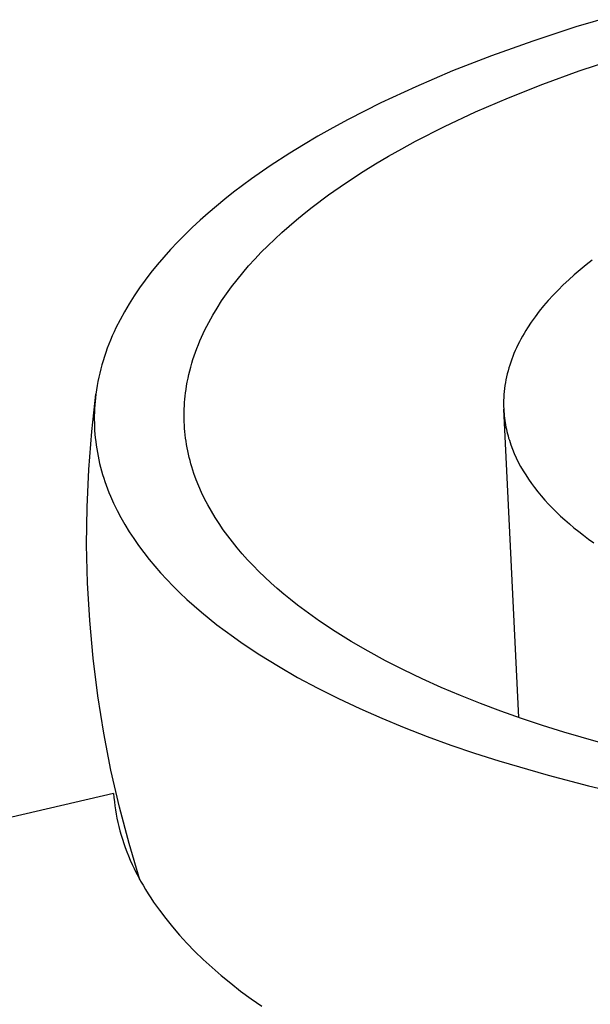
# Model space of a CAD drawing. Header units: millimetres. Extents: x 6056 to 8553, y 3739 to 5380.
# Tile 35 of 42: x 7960 to 7972, y 5083 to 5104. Entities that reach past the tile are written whole.
import ezdxf

# ---------------------------------------------------------------- set-up
doc = ezdxf.new("R2010")
doc.units = ezdxf.units.MM
doc.layers.add('Make2D$Visible$Curvas', color=7, linetype='Continuous')

msp = doc.modelspace()

# ---------------------------------------------------------------- linework, layer by layer
at = {"layer": 'Make2D$Visible$Curvas', "color": 7, "lineweight": -3, "true_color": 0xededed}
for p, q in [((7972.244, 5103.683), (7971.326, 5103.41)), ((7971.326, 5103.41), (7970.446, 5103.122)), ((7970.446, 5103.122), (7969.606, 5102.821)), ((7969.606, 5102.821), (7968.808, 5102.509)), ((7971.4, 5102.512), (7972.179, 5102.771)), ((7968.808, 5102.509), (7968.052, 5102.186)), ((7970.656, 5102.241), (7971.4, 5102.512)), ((7969.948, 5101.96), (7970.656, 5102.241)), ((7968.052, 5102.186), (7967.341, 5101.855)), ((7967.341, 5101.855), (7966.674, 5101.518)), ((7969.277, 5101.67), (7969.948, 5101.96)), ((7968.644, 5101.373), (7969.277, 5101.67)), ((7966.674, 5101.518), (7966.358, 5101.346)), ((7966.358, 5101.346), (7966.052, 5101.174)), ((7968.05, 5101.07), (7968.644, 5101.373)), ((7966.052, 5101.174), (7965.758, 5101)), ((7967.768, 5100.916), (7968.05, 5101.07)), ((7965.475, 5100.826), (7965.077, 5100.567)), ((7965.758, 5101), (7965.475, 5100.826)), ((7967.495, 5100.762), (7967.768, 5100.916)), ((7967.231, 5100.606), (7967.495, 5100.762)), ((7965.077, 5100.567), (7964.693, 5100.3)), ((7966.616, 5100.214), (7966.978, 5100.449)), ((7966.978, 5100.449), (7967.231, 5100.606)), ((7964.693, 5100.3), (7964.325, 5100.025)), ((7964.325, 5100.025), (7964.147, 5099.885)), ((7966.268, 5099.971), (7966.616, 5100.214)), ((7964.147, 5099.885), (7963.974, 5099.743)), ((7965.933, 5099.721), (7966.268, 5099.971)), ((7963.974, 5099.743), (7963.805, 5099.599)), ((7965.772, 5099.594), (7965.933, 5099.721)), ((7963.641, 5099.453), (7963.482, 5099.306)), ((7963.805, 5099.599), (7963.641, 5099.453)), ((7965.461, 5099.334), (7965.614, 5099.465)), ((7965.614, 5099.465), (7965.772, 5099.594)), ((7963.482, 5099.306), (7963.327, 5099.157)), ((7965.312, 5099.202), (7965.461, 5099.334)), ((7963.327, 5099.157), (7963.178, 5099.006)), ((7965.026, 5098.933), (7965.167, 5099.068)), ((7965.167, 5099.068), (7965.312, 5099.202)), ((7963.034, 5098.853), (7962.896, 5098.699)), ((7963.178, 5099.006), (7963.034, 5098.853)), ((7964.891, 5098.797), (7965.026, 5098.933)), ((7962.896, 5098.699), (7962.763, 5098.543)), ((7964.634, 5098.519), (7964.76, 5098.658)), ((7964.76, 5098.658), (7964.891, 5098.797)), ((7971.663, 5098.637), (7971.538, 5098.538)), ((7962.763, 5098.543), (7962.636, 5098.386)), ((7964.513, 5098.378), (7964.634, 5098.519)), ((7971.416, 5098.438), (7971.297, 5098.337)), ((7971.538, 5098.538), (7971.416, 5098.438)), ((7962.515, 5098.228), (7962.4, 5098.068)), ((7962.636, 5098.386), (7962.515, 5098.228)), ((7964.287, 5098.092), (7964.397, 5098.236)), ((7964.397, 5098.236), (7964.513, 5098.378)), ((7971.183, 5098.234), (7971.072, 5098.129)), ((7971.297, 5098.337), (7971.183, 5098.234)), ((7962.4, 5098.068), (7962.292, 5097.907)), ((7964.182, 5097.948), (7964.287, 5098.092)), ((7970.965, 5098.024), (7970.862, 5097.917)), ((7971.072, 5098.129), (7970.965, 5098.024)), ((7962.292, 5097.907), (7962.189, 5097.744)), ((7963.988, 5097.655), (7964.082, 5097.802)), ((7964.082, 5097.802), (7964.182, 5097.948)), ((7970.764, 5097.809), (7970.669, 5097.699)), ((7970.862, 5097.917), (7970.764, 5097.809)), ((7962.189, 5097.744), (7962.093, 5097.581)), ((7963.9, 5097.507), (7963.988, 5097.655)), ((7970.669, 5097.699), (7970.58, 5097.589)), ((7962.003, 5097.416), (7961.92, 5097.25)), ((7962.093, 5097.581), (7962.003, 5097.416)), ((7963.817, 5097.358), (7963.9, 5097.507)), ((7970.495, 5097.477), (7970.414, 5097.364)), ((7970.58, 5097.589), (7970.495, 5097.477)), ((7961.92, 5097.25), (7961.881, 5097.167)), ((7963.705, 5097.133), (7963.741, 5097.209)), ((7963.741, 5097.209), (7963.817, 5097.358)), ((7970.339, 5097.25), (7970.303, 5097.193)), ((7970.414, 5097.364), (7970.339, 5097.25)), ((7961.809, 5097), (7961.775, 5096.916)), ((7961.844, 5097.084), (7961.809, 5097)), ((7961.881, 5097.167), (7961.844, 5097.084)), ((7963.637, 5096.982), (7963.67, 5097.058)), ((7963.67, 5097.058), (7963.705, 5097.133)), ((7970.204, 5097.019), (7970.173, 5096.961)), ((7970.235, 5097.077), (7970.204, 5097.019)), ((7970.269, 5097.135), (7970.235, 5097.077)), ((7970.303, 5097.193), (7970.269, 5097.135)), ((7961.743, 5096.832), (7961.713, 5096.748)), ((7961.775, 5096.916), (7961.743, 5096.832)), ((7963.548, 5096.755), (7963.576, 5096.831)), ((7963.576, 5096.831), (7963.606, 5096.907)), ((7963.606, 5096.907), (7963.637, 5096.982)), ((7970.115, 5096.844), (7970.089, 5096.785)), ((7970.143, 5096.903), (7970.115, 5096.844)), ((7970.173, 5096.961), (7970.143, 5096.903)), ((7961.684, 5096.663), (7961.658, 5096.578)), ((7961.713, 5096.748), (7961.684, 5096.663)), ((7963.472, 5096.525), (7963.496, 5096.602)), ((7963.496, 5096.602), (7963.521, 5096.678)), ((7963.521, 5096.678), (7963.548, 5096.755)), ((7970.017, 5096.608), (7969.996, 5096.549)), ((7970.039, 5096.667), (7970.017, 5096.608)), ((7970.063, 5096.726), (7970.039, 5096.667)), ((7970.089, 5096.785), (7970.063, 5096.726)), ((7961.61, 5096.409), (7961.588, 5096.323)), ((7961.633, 5096.494), (7961.61, 5096.409)), ((7961.658, 5096.578), (7961.633, 5096.494)), ((7963.43, 5096.372), (7963.45, 5096.449)), ((7963.45, 5096.449), (7963.472, 5096.525)), ((7969.957, 5096.429), (7969.941, 5096.369)), ((7969.976, 5096.489), (7969.957, 5096.429)), ((7969.996, 5096.549), (7969.976, 5096.489)), ((7961.569, 5096.238), (7961.551, 5096.153)), ((7961.588, 5096.323), (7961.569, 5096.238)), ((7963.379, 5096.14), (7963.394, 5096.218)), ((7963.394, 5096.218), (7963.411, 5096.295)), ((7963.411, 5096.295), (7963.43, 5096.372)), ((7969.898, 5096.189), (7969.887, 5096.129)), ((7969.911, 5096.249), (7969.898, 5096.189)), ((7969.925, 5096.309), (7969.911, 5096.249)), ((7969.941, 5096.369), (7969.925, 5096.309)), ((7961.535, 5096.067), (7961.522, 5095.982)), ((7961.551, 5096.153), (7961.535, 5096.067)), ((7963.353, 5095.986), (7963.365, 5096.063)), ((7963.365, 5096.063), (7963.379, 5096.14)), ((7969.869, 5096.008), (7969.862, 5095.947)), ((7969.877, 5096.068), (7969.869, 5096.008)), ((7969.887, 5096.129), (7969.877, 5096.068)), ((7961.423, 5095.126), (7961.509, 5095.896)), ((7961.501, 5095.821), (7961.493, 5095.746)), ((7961.509, 5095.896), (7961.501, 5095.821)), ((7961.522, 5095.982), (7961.509, 5095.896)), ((7963.324, 5095.722), (7963.33, 5095.788)), ((7963.33, 5095.788), (7963.336, 5095.854)), ((7963.336, 5095.854), (7963.344, 5095.92)), ((7963.344, 5095.92), (7963.353, 5095.986)), ((7969.853, 5095.826), (7969.851, 5095.765)), ((7969.857, 5095.887), (7969.853, 5095.826)), ((7969.862, 5095.947), (7969.857, 5095.887)), ((7961.482, 5095.597), (7961.479, 5095.522)), ((7961.487, 5095.672), (7961.482, 5095.597)), ((7961.493, 5095.746), (7961.487, 5095.672)), ((7963.315, 5095.524), (7963.317, 5095.59)), ((7963.317, 5095.59), (7963.32, 5095.656)), ((7963.32, 5095.656), (7963.324, 5095.722)), ((7969.851, 5095.765), (7969.85, 5095.704)), ((7969.85, 5095.704), (7969.851, 5095.644)), ((7969.851, 5095.644), (7969.853, 5095.583)), ((7961.479, 5095.522), (7961.477, 5095.447)), ((7961.477, 5095.447), (7961.477, 5095.372)), ((7963.315, 5095.457), (7963.315, 5095.524)), ((7963.315, 5095.391), (7963.315, 5095.457)), ((7963.317, 5095.325), (7963.315, 5095.391)), ((7970.163, 5089.273), (7969.853, 5095.583)), ((7969.853, 5095.583), (7969.856, 5095.538)), ((7969.856, 5095.538), (7969.859, 5095.492)), ((7969.859, 5095.492), (7969.864, 5095.447)), ((7969.864, 5095.447), (7969.869, 5095.401)), ((7969.869, 5095.401), (7969.875, 5095.356)), ((7961.477, 5095.372), (7961.478, 5095.297)), ((7961.478, 5095.297), (7961.48, 5095.222)), ((7961.48, 5095.222), (7961.484, 5095.147)), ((7963.32, 5095.259), (7963.317, 5095.325)), ((7963.325, 5095.193), (7963.32, 5095.259)), ((7963.33, 5095.127), (7963.325, 5095.193)), ((7969.875, 5095.356), (7969.882, 5095.311)), ((7969.882, 5095.311), (7969.889, 5095.265)), ((7969.889, 5095.265), (7969.898, 5095.22)), ((7969.898, 5095.22), (7969.908, 5095.175)), ((7961.363, 5094.354), (7961.423, 5095.126)), ((7961.484, 5095.147), (7961.49, 5095.072)), ((7961.49, 5095.072), (7961.497, 5094.997)), ((7961.497, 5094.997), (7961.505, 5094.922)), ((7963.337, 5095.061), (7963.33, 5095.127)), ((7963.345, 5094.995), (7963.337, 5095.061)), ((7963.355, 5094.929), (7963.345, 5094.995)), ((7969.908, 5095.175), (7969.918, 5095.129)), ((7969.918, 5095.129), (7969.929, 5095.084)), ((7969.929, 5095.084), (7969.941, 5095.039)), ((7969.941, 5095.039), (7969.954, 5094.994)), ((7969.954, 5094.994), (7969.968, 5094.949)), ((7961.505, 5094.922), (7961.515, 5094.847)), ((7961.515, 5094.847), (7961.526, 5094.772)), ((7963.365, 5094.863), (7963.355, 5094.929)), ((7963.377, 5094.797), (7963.365, 5094.863)), ((7963.39, 5094.731), (7963.377, 5094.797)), ((7969.968, 5094.949), (7969.982, 5094.904)), ((7969.982, 5094.904), (7969.998, 5094.859)), ((7969.998, 5094.859), (7970.031, 5094.769)), ((7961.526, 5094.772), (7961.539, 5094.698)), ((7961.539, 5094.698), (7961.553, 5094.623)), ((7961.553, 5094.623), (7961.569, 5094.548)), ((7963.404, 5094.665), (7963.39, 5094.731)), ((7963.42, 5094.599), (7963.404, 5094.665)), ((7963.437, 5094.533), (7963.42, 5094.599)), ((7970.031, 5094.769), (7970.068, 5094.68)), ((7970.068, 5094.68), (7970.108, 5094.591)), ((7970.108, 5094.591), (7970.152, 5094.502)), ((7961.569, 5094.548), (7961.586, 5094.474)), ((7961.586, 5094.474), (7961.605, 5094.399)), ((7961.605, 5094.399), (7961.625, 5094.325)), ((7963.455, 5094.468), (7963.437, 5094.533)), ((7963.474, 5094.402), (7963.455, 5094.468)), ((7963.494, 5094.337), (7963.474, 5094.402)), ((7970.152, 5094.502), (7970.199, 5094.414)), ((7970.199, 5094.414), (7970.249, 5094.326)), ((7961.328, 5093.581), (7961.363, 5094.354)), ((7961.625, 5094.325), (7961.646, 5094.25)), ((7961.646, 5094.25), (7961.669, 5094.176)), ((7961.669, 5094.176), (7961.694, 5094.102)), ((7963.516, 5094.272), (7963.494, 5094.337)), ((7963.563, 5094.141), (7963.516, 5094.272)), ((7970.249, 5094.326), (7970.303, 5094.239)), ((7970.303, 5094.239), (7970.36, 5094.152)), ((7961.694, 5094.102), (7961.72, 5094.028)), ((7961.72, 5094.028), (7961.747, 5093.954)), ((7963.615, 5094.011), (7963.563, 5094.141)), ((7963.672, 5093.882), (7963.615, 5094.011)), ((7970.36, 5094.152), (7970.42, 5094.066)), ((7970.42, 5094.066), (7970.484, 5093.98)), ((7970.484, 5093.98), (7970.551, 5093.895)), ((7961.747, 5093.954), (7961.776, 5093.88)), ((7961.776, 5093.88), (7961.806, 5093.806)), ((7961.806, 5093.806), (7961.871, 5093.659)), ((7963.734, 5093.753), (7963.672, 5093.882)), ((7970.551, 5093.895), (7970.621, 5093.81)), ((7970.621, 5093.81), (7970.694, 5093.726)), ((7961.32, 5092.806), (7961.328, 5093.581)), ((7961.871, 5093.659), (7961.942, 5093.513)), ((7963.801, 5093.625), (7963.734, 5093.753)), ((7963.872, 5093.497), (7963.801, 5093.625)), ((7970.694, 5093.726), (7970.77, 5093.643)), ((7970.77, 5093.643), (7970.849, 5093.56)), ((7961.942, 5093.513), (7962.019, 5093.367)), ((7962.019, 5093.367), (7962.101, 5093.222)), ((7963.948, 5093.37), (7963.872, 5093.497)), ((7964.029, 5093.244), (7963.948, 5093.37)), ((7970.849, 5093.56), (7970.931, 5093.478)), ((7970.931, 5093.478), (7971.017, 5093.397)), ((7971.017, 5093.397), (7971.105, 5093.317)), ((7962.101, 5093.222), (7962.189, 5093.078)), ((7964.115, 5093.118), (7964.029, 5093.244)), ((7971.105, 5093.317), (7971.196, 5093.237)), ((7971.196, 5093.237), (7971.29, 5093.158)), ((7962.189, 5093.078), (7962.283, 5092.935)), ((7964.206, 5092.994), (7964.115, 5093.118)), ((7964.301, 5092.87), (7964.206, 5092.994)), ((7971.29, 5093.158), (7971.387, 5093.08)), ((7971.387, 5093.08), (7971.487, 5093.003)), ((7971.487, 5093.003), (7971.589, 5092.927)), ((7961.338, 5092.032), (7961.32, 5092.806)), ((7962.283, 5092.935), (7962.382, 5092.792)), ((7962.382, 5092.792), (7962.487, 5092.651)), ((7964.4, 5092.747), (7964.301, 5092.87)), ((7971.589, 5092.927), (7971.694, 5092.852)), ((7962.487, 5092.651), (7962.597, 5092.511)), ((7964.504, 5092.625), (7964.4, 5092.747)), ((7964.613, 5092.504), (7964.504, 5092.625)), ((7962.597, 5092.511), (7962.713, 5092.371)), ((7962.713, 5092.371), (7962.834, 5092.233)), ((7964.726, 5092.384), (7964.613, 5092.504)), ((7964.843, 5092.265), (7964.726, 5092.384)), ((7962.834, 5092.233), (7962.96, 5092.096)), ((7964.965, 5092.147), (7964.843, 5092.265)), ((7961.382, 5091.259), (7961.338, 5092.032)), ((7962.96, 5092.096), (7963.092, 5091.96)), ((7963.092, 5091.96), (7963.229, 5091.825)), ((7965.091, 5092.03), (7964.965, 5092.147)), ((7965.221, 5091.915), (7965.091, 5092.03)), ((7963.229, 5091.825), (7963.37, 5091.692)), ((7965.355, 5091.8), (7965.221, 5091.915)), ((7965.493, 5091.687), (7965.355, 5091.8)), ((7963.37, 5091.692), (7963.517, 5091.56)), ((7963.517, 5091.56), (7963.669, 5091.429)), ((7965.636, 5091.575), (7965.493, 5091.687)), ((7965.781, 5091.465), (7965.636, 5091.575)), ((7963.669, 5091.429), (7963.826, 5091.3)), ((7966.085, 5091.247), (7965.781, 5091.465)), ((7961.452, 5090.488), (7961.382, 5091.259)), ((7963.826, 5091.3), (7963.987, 5091.172)), ((7963.987, 5091.172), (7964.153, 5091.046)), ((7966.402, 5091.036), (7966.085, 5091.247)), ((7964.153, 5091.046), (7964.324, 5090.922)), ((7966.734, 5090.829), (7966.402, 5091.036)), ((7964.324, 5090.922), (7964.499, 5090.798)), ((7964.499, 5090.798), (7964.862, 5090.557)), ((7967.078, 5090.629), (7966.734, 5090.829)), ((7964.862, 5090.557), (7965.242, 5090.323)), ((7967.435, 5090.435), (7967.078, 5090.629)), ((7961.548, 5089.72), (7961.452, 5090.488)), ((7967.804, 5090.247), (7967.435, 5090.435)), ((7965.242, 5090.323), (7965.637, 5090.095)), ((7968.184, 5090.065), (7967.804, 5090.247)), ((7965.637, 5090.095), (7966.048, 5089.875)), ((7968.573, 5089.89), (7968.184, 5090.065)), ((7966.048, 5089.875), (7966.472, 5089.662)), ((7968.972, 5089.721), (7968.573, 5089.89)), ((7961.669, 5088.955), (7961.548, 5089.72)), ((7966.472, 5089.662), (7966.909, 5089.456)), ((7969.38, 5089.559), (7968.972, 5089.721)), ((7969.796, 5089.403), (7969.38, 5089.559)), ((7966.909, 5089.456), (7967.358, 5089.258)), ((7970.218, 5089.254), (7969.796, 5089.403)), ((7967.358, 5089.258), (7967.819, 5089.068)), ((7970.647, 5089.111), (7970.218, 5089.254)), ((7961.816, 5088.195), (7961.669, 5088.955)), ((7967.819, 5089.068), (7968.289, 5088.885)), ((7971.082, 5088.975), (7970.647, 5089.111)), ((7971.794, 5088.769), (7971.082, 5088.975)), ((7968.289, 5088.885), (7968.769, 5088.71)), ((7968.769, 5088.71), (7969.258, 5088.544)), ((7969.258, 5088.544), (7969.753, 5088.385)), ((7969.753, 5088.385), (7970.763, 5088.09)), ((7961.989, 5087.44), (7961.816, 5088.195)), ((7970.763, 5088.09), (7971.586, 5087.877)), ((7971.586, 5087.877), (7972.449, 5087.676)), ((7961.871, 5087.72), (7955.746, 5086.298)), ((7961.871, 5087.72), (7961.878, 5087.635)), ((7961.878, 5087.635), (7961.887, 5087.55)), ((7961.887, 5087.55), (7961.897, 5087.466)), ((7961.897, 5087.466), (7961.91, 5087.38)), ((7961.91, 5087.38), (7961.925, 5087.295)), ((7962.187, 5086.691), (7961.989, 5087.44)), ((7961.925, 5087.295), (7961.941, 5087.21)), ((7961.941, 5087.21), (7961.959, 5087.125)), ((7961.959, 5087.125), (7961.98, 5087.039)), ((7961.98, 5087.039), (7962.002, 5086.953)), ((7962.002, 5086.953), (7962.026, 5086.868)), ((7962.026, 5086.868), (7962.052, 5086.782)), ((7962.052, 5086.782), (7962.081, 5086.696)), ((7962.081, 5086.696), (7962.111, 5086.61)), ((7962.111, 5086.61), (7962.143, 5086.525)), ((7962.143, 5086.525), (7962.177, 5086.439)), ((7962.411, 5085.95), (7962.187, 5086.691)), ((7962.177, 5086.439), (7962.213, 5086.353)), ((7962.213, 5086.353), (7962.252, 5086.267)), ((7962.252, 5086.267), (7962.292, 5086.181)), ((7962.292, 5086.181), (7962.334, 5086.095)), ((7962.334, 5086.095), (7962.379, 5086.009)), ((7962.379, 5086.009), (7962.425, 5085.923)), ((7962.425, 5085.923), (7962.474, 5085.838)), ((7962.474, 5085.838), (7962.524, 5085.752)), ((7962.524, 5085.752), (7962.577, 5085.667)), ((7962.577, 5085.667), (7962.632, 5085.581)), ((7962.632, 5085.581), (7962.689, 5085.496)), ((7962.689, 5085.496), (7962.809, 5085.326)), ((7962.809, 5085.326), (7962.937, 5085.156)), ((7962.937, 5085.156), (7963.074, 5084.987)), ((7963.074, 5084.987), (7963.219, 5084.819)), ((7963.219, 5084.819), (7963.373, 5084.652)), ((7963.373, 5084.652), (7963.535, 5084.486)), ((7963.535, 5084.486), (7963.706, 5084.321)), ((7963.706, 5084.321), (7963.885, 5084.157)), ((7963.885, 5084.157), (7964.072, 5083.995)), ((7964.072, 5083.995), (7964.268, 5083.834)), ((7964.268, 5083.834), (7964.471, 5083.674)), ((7964.471, 5083.674), (7964.683, 5083.517)), ((7964.683, 5083.517), (7964.903, 5083.361))]:
    msp.add_line(p, q, dxfattribs=at)

doc.saveas('drawing.dxf')
